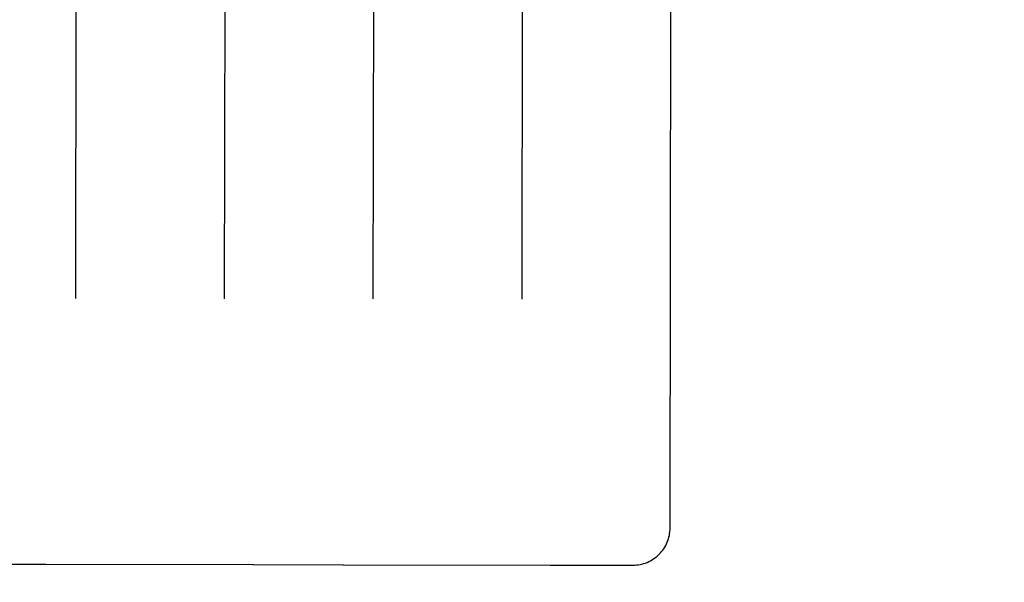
# Model space of a CAD drawing. Header units: inches. Extents: x 0 to 187, y 0 to 121.
# Tile 11 of 44: x 81.714 to 82.542, y 16.5 to 16.973. Entities that reach past the tile are written whole.
import ezdxf

# ---------------------------------------------------------------- set-up
doc = ezdxf.new("R2010")
doc.units = ezdxf.units.IN
doc.header["$LTSCALE"] = 10.2702993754
doc.header["$MEASUREMENT"] = 0
doc.linetypes.add('HIDDEN', pattern=[0.2, 0.1, -0.1])
doc.layers.get('0').update_dxf_attribs({"linetype": 'CONTINUOUS'})
for name, color, linetype in [('02___PRT_ALL_AXES', 7, 'CONTINUOUS'), ('DEFAULT_2', 8, 'HIDDEN'), ('DIMENSIONS', 7, 'CONTINUOUS')]:
    doc.layers.add(name, color=color, linetype=linetype)
doc.styles.get("Standard").update_dxf_attribs({"font": 'txt', "width": 0.8})
doc.dimstyles.new('DIMSTYLE_2', dxfattribs={"dimtxt": 0.9336635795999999, "dimasz": 1.0984277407, "dimexe": 0.09, "dimexo": 0.07, "dimgap": 0.0425, "dimtad": 0, "dimtih": 1, "dimtoh": 1, "dimzin": 4, "dimdsep": 46, "dimtxsty": 'Standard', "dimblk": '_FILLED', "dimblk1": '_FILLED', "dimblk2": '_FILLED', "dimcen": 0.09, "dimadec": 0, "dimazin": 0, "dimtfac": 1, "dimtofl": 0, "dimtmove": 0, "dimatfit": 3, "dimldrblk": '_FILLED', "dimfxl": 0, "dimtolj": 1, "dimtzin": 4, "dimarcsym": 0})

# ---------------------------------------------------------------- blocks, each defined once
blk = doc.blocks.new('_FILLED')
at = {"color": 0, "linetype": 'ByBlock'}
blk.add_solid([(0, 0), (-1, 0.2), (-1, -0.2)], dxfattribs=at)
blk = doc.blocks.new('*D16')
at = {"layer": 'DIMENSIONS', "color": 2, "linetype": 'Continuous'}
for p, q in [((71.2723825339, 17.5272084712), (71.2723825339, 19.7240639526)), ((71.2723825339, 16.4022084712), (71.2723825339, 13.8942791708)), ((71.2723825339, 13.8942791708), (72.1785854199, 13.8942791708))]:
    blk.add_line(p, q, dxfattribs=at)
at = {"layer": 'DIMENSIONS', "color": 2, "linetype": 'Continuous', "xscale": 1.0984277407, "yscale": 1.0984277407, "zscale": 1.0984277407}
for p, rotation in [((71.2723825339, 17.5272084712), 270), ((71.2723825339, 16.4022084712), 90)]:
    blk.add_blockref('_FILLED', p, dxfattribs=dict(at, rotation=rotation))
at = {"layer": 'DIMENSIONS', "color": 2, "linetype": 'Continuous', "insert": (72.6454172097, 14.3611109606), "char_height": 0.9336635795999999, "width": 2.9877234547, "attachment_point": 1, "line_spacing_factor": 0.9}
blk.add_mtext('1.13', dxfattribs=at)

msp = doc.modelspace()

# ---------------------------------------------------------------- linework, layer by layer
at = {"layer": '02___PRT_ALL_AXES', "color": 8, "linetype": 'HIDDEN'}
for p, q in [((81.6609410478, 16.515181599), (81.7359409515, 16.5150614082)), ((81.7366521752, 16.5150664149), (81.9102295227, 16.514788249)), ((81.9109407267, 16.5147809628), (81.9859406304, 16.514660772)), ((81.9866518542, 16.5146657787), (82.1602292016, 16.5143876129)), ((82.1609404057, 16.5143803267), (82.2296903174, 16.5142701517))]:
    msp.add_line(p, q, dxfattribs=at)
at = {"layer": 'DEFAULT_2', "color": 8, "linetype": 'HIDDEN'}
for p, q in [((82.2609903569, 16.5454700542), (82.2640276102, 18.4407366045)), ((81.7621837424, 17.2905513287), (81.76129897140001, 16.7384482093)), ((81.88718358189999, 17.2903510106), (81.8862988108, 16.7382478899)), ((82.01218342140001, 17.2901506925), (82.01129865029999, 16.7380475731)), ((82.1371832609, 17.2899503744), (82.1362984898, 16.7378472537)), ((81.7363729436, 16.5150644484), (81.7366521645, 16.5150664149)), ((81.9102295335, 16.514788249), (81.9105087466, 16.5147853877)), ((81.9863726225, 16.5146638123), (81.9866518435, 16.5146657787)), ((82.1602292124, 16.5143876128), (82.1605084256, 16.5143847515))]:
    msp.add_line(p, q, dxfattribs=at)
for centre, radius, start, end in [((82.229740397, 16.5455201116), 0.03125, 269.9081809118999, 359.9081809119), ((81.73598101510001, 16.5400613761), 0.025, 269.9081809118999, 270.8984812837), ((81.9109807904, 16.5397809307), 0.025, 268.9178805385, 269.9081809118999), ((81.9859806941, 16.5396607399), 0.025, 269.9081809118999, 270.8984812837), ((82.1609804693, 16.5393802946), 0.025, 268.9178805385, 269.9081809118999)]:
    msp.add_arc(centre, radius, start, end, dxfattribs=at)

# ---------------------------------------------------------------- dimensions: what is measured, and where the dimension line sits
at = {"layer": 'DIMENSIONS', "color": 2, "linetype": 'Continuous'}
dim = msp.add_linear_dim(base=(71.2723825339, 17.5272084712), p1=(84.664037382, 16.4022084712), p2=(57.496537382, 17.5272084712), angle=90, dimstyle='DIMSTYLE_2', dxfattribs=at)
dim.commit()
dim.dimension.update_dxf_attribs({"geometry": '*D16', "text_midpoint": (74.1392789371, 13.8942791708), "dimtype": 160})

doc.saveas('drawing.dxf')
